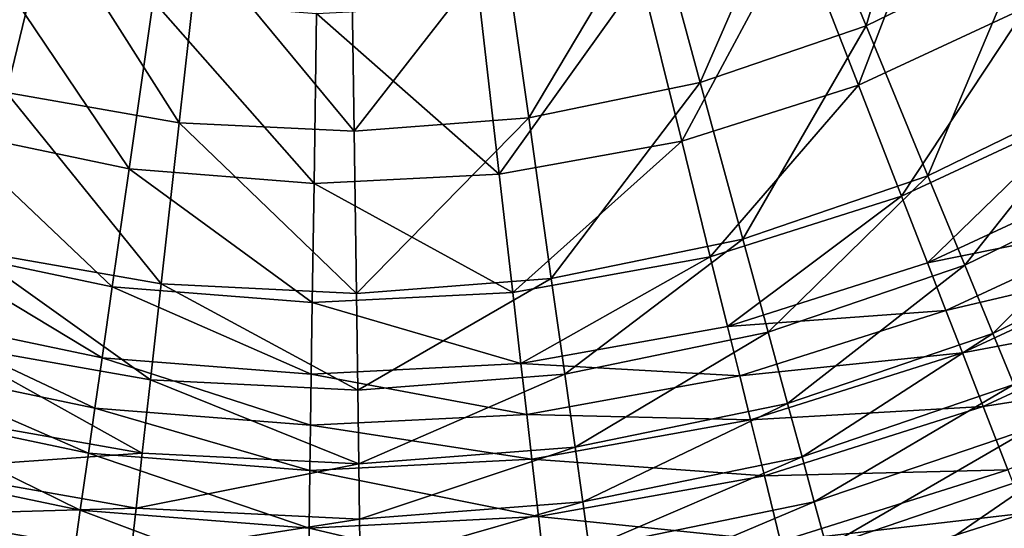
# Model space of a CAD drawing. Header units: millimetres. Extents: x 26 to 326, y -150 to 150.
# Tile 20 of 256: x 155 to 220, y -118 to -85. Entities that reach past the tile are written whole.
import ezdxf

# ---------------------------------------------------------------- set-up
doc = ezdxf.new("R2010")
doc.units = ezdxf.units.MM
doc.header["$LTSCALE"] = 25.4
doc.layers.get('0').update_dxf_attribs({"true_color": 0xff5454})

# ---------------------------------------------------------------- blocks, each defined once
blk = doc.blocks.new('Z_o_enie AMALFI_8381_8380 pm 1.STL')
at = {"color": 58, "true_color": 0x4c4c0c}
mesh = blk.add_polyface(dxfattribs=at)
corners = [(210.568, -84.931, 171.853), (215.083, -69.572, 176.281), (206.051, -73.979, 176.281), (220.937, -79.87, 171.853)]
mesh.append_faces([[corners[k] for k in face] for face in [(0, 1, 2), (1, 0, 3)]], dxfattribs={"vtx0": -1, "color": 58})
mesh = blk.add_polyface(dxfattribs=at)
corners = [(215.786, -73.864, 167.71), (210.062, -88.832, 163.668), (206.01, -78.404, 167.71), (221.139, -83.688, 163.668)]
mesh.append_faces([[corners[k] for k in face] for face in [(0, 1, 2), (1, 0, 3)]], dxfattribs={"vtx0": -1, "color": 58})
mesh = blk.add_polyface(dxfattribs=at)
corners = [(199.647, -88.651, 171.853), (206.051, -73.979, 176.281), (196.539, -77.22, 176.281), (210.568, -84.931, 171.853)]
mesh.append_faces([[corners[k] for k in face] for face in [(0, 1, 2), (1, 0, 3)]], dxfattribs={"vtx0": -1, "color": 58})
mesh = blk.add_polyface(dxfattribs=at)
corners = [(153.957, -89.3, 171.853), (147.139, -74.816, 176.281), (142.935, -85.891, 171.853), (156.74, -77.785, 176.281)]
mesh.append_faces([[corners[k] for k in face] for face in [(0, 1, 2), (1, 0, 3)]], dxfattribs={"vtx0": -1, "color": 58})
mesh = blk.add_polyface(dxfattribs=at)
corners = [(165.32, -91.301, 171.853), (156.74, -77.785, 176.281), (153.957, -89.3, 171.853), (166.637, -79.528, 176.281)]
mesh.append_faces([[corners[k] for k in face] for face in [(0, 1, 2), (1, 0, 3)]], dxfattribs={"vtx0": -1, "color": 58})
mesh = blk.add_polyface(dxfattribs=at)
corners = [(188.346, -90.974, 171.853), (196.539, -77.22, 176.281), (186.695, -79.243, 176.281), (199.647, -88.651, 171.853)]
mesh.append_faces([[corners[k] for k in face] for face in [(0, 1, 2), (1, 0, 3)]], dxfattribs={"vtx0": -1, "color": 58})
mesh = blk.add_polyface(dxfattribs=at)
corners = [(206.01, -78.404, 167.71), (198.419, -92.518, 163.668), (195.733, -81.657, 167.71), (210.062, -88.832, 163.668)]
mesh.append_faces([[corners[k] for k in face] for face in [(0, 1, 2), (1, 0, 3)]], dxfattribs={"vtx0": -1, "color": 58})
mesh = blk.add_polyface(dxfattribs=at)
corners = [(176.843, -91.862, 171.853), (166.637, -79.528, 176.281), (165.32, -91.301, 171.853), (176.675, -80.017, 176.281)]
mesh.append_faces([[corners[k] for k in face] for face in [(0, 1, 2), (1, 0, 3)]], dxfattribs={"vtx0": -1, "color": 58})
mesh = blk.add_polyface(dxfattribs=at)
corners = [(176.843, -91.862, 171.853), (186.695, -79.243, 176.281), (176.675, -80.017, 176.281), (188.346, -90.974, 171.853)]
mesh.append_faces([[corners[k] for k in face] for face in [(0, 1, 2), (1, 0, 3)]], dxfattribs={"vtx0": -1, "color": 58})
mesh = blk.add_polyface(dxfattribs=at)
corners = [(214.638, -94.799, 167.653), (220.937, -79.87, 171.853), (210.568, -84.931, 171.853), (226.212, -89.151, 167.653)]
mesh.append_faces([[corners[k] for k in face] for face in [(0, 1, 2), (1, 0, 3)]], dxfattribs={"vtx0": -1, "color": 58})
mesh = blk.add_polyface(dxfattribs=at)
corners = [(153.064, -81.06, 167.71), (162.028, -94.343, 163.668), (150.075, -91.84, 163.668), (163.614, -83.268, 167.71)]
mesh.append_faces([[corners[k] for k in face] for face in [(0, 1, 2), (1, 0, 3)]], dxfattribs={"vtx0": -1, "color": 58})
mesh = blk.add_polyface(dxfattribs=at)
corners = [(195.733, -81.657, 167.71), (186.401, -94.684, 163.668), (185.126, -83.569, 167.71), (198.419, -92.518, 163.668)]
mesh.append_faces([[corners[k] for k in face] for face in [(0, 1, 2), (1, 0, 3)]], dxfattribs={"vtx0": -1, "color": 58})
mesh = blk.add_polyface(dxfattribs=at)
corners = [(163.614, -83.268, 167.71), (174.204, -95.296, 163.668), (162.028, -94.343, 163.668), (174.36, -84.109, 167.71)]
mesh.append_faces([[corners[k] for k in face] for face in [(0, 1, 2), (1, 0, 3)]], dxfattribs={"vtx0": -1, "color": 58})
mesh = blk.add_polyface(dxfattribs=at)
corners = [(174.36, -84.109, 167.71), (186.401, -94.684, 163.668), (174.204, -95.296, 163.668), (185.126, -83.569, 167.71)]
mesh.append_faces([[corners[k] for k in face] for face in [(0, 1, 2), (1, 0, 3)]], dxfattribs={"vtx0": -1, "color": 58})
mesh = blk.add_polyface(dxfattribs=at)
corners = [(221.139, -83.688, 163.668), (212.899, -96.13, 160.032), (210.062, -88.832, 163.668), (224.885, -90.564, 160.032)]
mesh.append_faces([[corners[k] for k in face] for face in [(0, 1, 2), (1, 0, 3)]], dxfattribs={"vtx0": -1, "color": 58})
mesh = blk.add_polyface(dxfattribs=at)
corners = [(202.449, -98.952, 167.653), (210.568, -84.931, 171.853), (199.647, -88.651, 171.853), (214.638, -94.799, 167.653)]
mesh.append_faces([[corners[k] for k in face] for face in [(0, 1, 2), (1, 0, 3)]], dxfattribs={"vtx0": -1, "color": 58})
mesh = blk.add_polyface(dxfattribs=at)
corners = [(189.834, -101.545, 167.653), (199.647, -88.651, 171.853), (188.346, -90.974, 171.853), (202.449, -98.952, 167.653)]
mesh.append_faces([[corners[k] for k in face] for face in [(0, 1, 2), (1, 0, 3)]], dxfattribs={"vtx0": -1, "color": 58})
mesh = blk.add_polyface(dxfattribs=at)
corners = [(210.062, -88.832, 163.668), (200.299, -100.119, 160.032), (198.419, -92.518, 163.668), (212.899, -96.13, 160.032)]
mesh.append_faces([[corners[k] for k in face] for face in [(0, 1, 2), (1, 0, 3)]], dxfattribs={"vtx0": -1, "color": 58})
mesh = blk.add_polyface(dxfattribs=at)
corners = [(164.132, -101.91, 167.653), (153.957, -89.3, 171.853), (151.45, -99.676, 167.653), (165.32, -91.301, 171.853)]
mesh.append_faces([[corners[k] for k in face] for face in [(0, 1, 2), (1, 0, 3)]], dxfattribs={"vtx0": -1, "color": 58})
mesh = blk.add_polyface(dxfattribs=at)
corners = [(217.063, -100.676, 164.071), (226.212, -89.151, 167.653), (214.638, -94.799, 167.653), (229.353, -94.678, 164.071)]
mesh.append_faces([[corners[k] for k in face] for face in [(0, 1, 2), (1, 0, 3)]], dxfattribs={"vtx0": -1, "color": 58})
mesh = blk.add_polyface(dxfattribs=at)
corners = [(224.885, -90.564, 160.032), (214.608, -100.529, 156.615), (212.899, -96.13, 160.032), (227.143, -94.708, 156.615)]
mesh.append_faces([[corners[k] for k in face] for face in [(0, 1, 2), (1, 0, 3)]], dxfattribs={"vtx0": -1, "color": 58})
mesh = blk.add_polyface(dxfattribs=at)
corners = [(176.995, -102.536, 167.653), (165.32, -91.301, 171.853), (164.132, -101.91, 167.653), (176.843, -91.862, 171.853)]
mesh.append_faces([[corners[k] for k in face] for face in [(0, 1, 2), (1, 0, 3)]], dxfattribs={"vtx0": -1, "color": 58})
mesh = blk.add_polyface(dxfattribs=at)
corners = [(176.995, -102.536, 167.653), (188.346, -90.974, 171.853), (176.843, -91.862, 171.853), (189.834, -101.545, 167.653)]
mesh.append_faces([[corners[k] for k in face] for face in [(0, 1, 2), (1, 0, 3)]], dxfattribs={"vtx0": -1, "color": 58})
mesh = blk.add_polyface(dxfattribs=at)
corners = [(150.075, -91.84, 163.668), (160.918, -102.094, 160.032), (147.983, -99.386, 160.032), (162.028, -94.343, 163.668)]
mesh.append_faces([[corners[k] for k in face] for face in [(0, 1, 2), (1, 0, 3)]], dxfattribs={"vtx0": -1, "color": 58})
mesh = blk.add_polyface(dxfattribs=at)
corners = [(198.419, -92.518, 163.668), (187.293, -102.463, 160.032), (186.401, -94.684, 163.668), (200.299, -100.119, 160.032)]
mesh.append_faces([[corners[k] for k in face] for face in [(0, 1, 2), (1, 0, 3)]], dxfattribs={"vtx0": -1, "color": 58})
mesh = blk.add_polyface(dxfattribs=at)
corners = [(162.028, -94.343, 163.668), (174.094, -103.125, 160.032), (160.918, -102.094, 160.032), (174.204, -95.296, 163.668)]
mesh.append_faces([[corners[k] for k in face] for face in [(0, 1, 2), (1, 0, 3)]], dxfattribs={"vtx0": -1, "color": 58})
mesh = blk.add_polyface(dxfattribs=at)
corners = [(174.204, -95.296, 163.668), (187.293, -102.463, 160.032), (174.094, -103.125, 160.032), (186.401, -94.684, 163.668)]
mesh.append_faces([[corners[k] for k in face] for face in [(0, 1, 2), (1, 0, 3)]], dxfattribs={"vtx0": -1, "color": 58})
mesh = blk.add_polyface(dxfattribs=at)
corners = [(204.117, -105.087, 164.071), (214.638, -94.799, 167.653), (202.449, -98.952, 167.653), (217.063, -100.676, 164.071)]
mesh.append_faces([[corners[k] for k in face] for face in [(0, 1, 2), (1, 0, 3)]], dxfattribs={"vtx0": -1, "color": 58})
mesh = blk.add_polyface(dxfattribs=at)
corners = [(214.608, -100.529, 156.615), (228.752, -97.66, 152.52), (215.826, -103.663, 152.52), (227.143, -94.708, 156.615)]
mesh.append_faces([[corners[k] for k in face] for face in [(0, 1, 2), (1, 0, 3)]], dxfattribs={"vtx0": -1, "color": 58})
mesh = blk.add_polyface(dxfattribs=at)
corners = [(218.913, -105.162, 159.892), (229.353, -94.678, 164.071), (217.063, -100.676, 164.071), (231.751, -98.897, 159.892)]
mesh.append_faces([[corners[k] for k in face] for face in [(0, 1, 2), (1, 0, 3)]], dxfattribs={"vtx0": -1, "color": 58})
mesh = blk.add_polyface(dxfattribs=at)
corners = [(212.899, -96.13, 160.032), (201.432, -104.7, 156.615), (200.299, -100.119, 160.032), (214.608, -100.529, 156.615)]
mesh.append_faces([[corners[k] for k in face] for face in [(0, 1, 2), (1, 0, 3)]], dxfattribs={"vtx0": -1, "color": 58})
mesh = blk.add_polyface(dxfattribs=at)
corners = [(215.826, -103.663, 152.52), (230.175, -100.272, 146.61), (216.904, -106.436, 146.61), (228.752, -97.66, 152.52)]
mesh.append_faces([[corners[k] for k in face] for face in [(0, 1, 2), (1, 0, 3)]], dxfattribs={"vtx0": -1, "color": 58})
mesh = blk.add_polyface(dxfattribs=at)
corners = [(190.721, -107.84, 164.071), (202.449, -98.952, 167.653), (189.834, -101.545, 167.653), (204.117, -105.087, 164.071)]
mesh.append_faces([[corners[k] for k in face] for face in [(0, 1, 2), (1, 0, 3)]], dxfattribs={"vtx0": -1, "color": 58})
mesh = blk.add_polyface(dxfattribs=at)
corners = [(231.751, -98.897, 159.892), (220.299, -108.523, 154.871), (233.548, -102.058, 154.871), (218.913, -105.162, 159.892)]
mesh.append_faces([[corners[k] for k in face] for face in [(0, 1, 2), (1, 0, 3)]], dxfattribs={"vtx0": -1, "color": 58})
mesh = blk.add_polyface(dxfattribs=at)
corners = [(147.983, -99.386, 160.032), (160.249, -106.765, 156.615), (146.722, -103.934, 156.615), (160.918, -102.094, 160.032)]
mesh.append_faces([[corners[k] for k in face] for face in [(0, 1, 2), (1, 0, 3)]], dxfattribs={"vtx0": -1, "color": 58})
mesh = blk.add_polyface(dxfattribs=at)
corners = [(163.425, -108.228, 164.071), (151.45, -99.676, 167.653), (149.956, -105.856, 164.071), (164.132, -101.91, 167.653)]
mesh.append_faces([[corners[k] for k in face] for face in [(0, 1, 2), (1, 0, 3)]], dxfattribs={"vtx0": -1, "color": 58})
mesh = blk.add_polyface(dxfattribs=at)
corners = [(200.299, -100.119, 160.032), (187.831, -107.152, 156.615), (187.293, -102.463, 160.032), (201.432, -104.7, 156.615)]
mesh.append_faces([[corners[k] for k in face] for face in [(0, 1, 2), (1, 0, 3)]], dxfattribs={"vtx0": -1, "color": 58})
mesh = blk.add_polyface(dxfattribs=at)
corners = [(216.904, -106.436, 146.61), (231.994, -103.611, 135.43), (218.281, -109.98, 135.43), (230.175, -100.272, 146.61)]
mesh.append_faces([[corners[k] for k in face] for face in [(0, 1, 2), (1, 0, 3)]], dxfattribs={"vtx0": -1, "color": 58})
mesh = blk.add_polyface(dxfattribs=at)
corners = [(201.432, -104.7, 156.615), (215.826, -103.663, 152.52), (202.239, -107.963, 152.52), (214.608, -100.529, 156.615)]
mesh.append_faces([[corners[k] for k in face] for face in [(0, 1, 2), (1, 0, 3)]], dxfattribs={"vtx0": -1, "color": 58})
mesh = blk.add_polyface(dxfattribs=at)
corners = [(205.39, -109.769, 159.892), (217.063, -100.676, 164.071), (204.117, -105.087, 164.071), (218.913, -105.162, 159.892)]
mesh.append_faces([[corners[k] for k in face] for face in [(0, 1, 2), (1, 0, 3)]], dxfattribs={"vtx0": -1, "color": 58})
mesh = blk.add_polyface(dxfattribs=at)
corners = [(177.085, -108.893, 164.071), (189.834, -101.545, 167.653), (176.995, -102.536, 167.653), (190.721, -107.84, 164.071)]
mesh.append_faces([[corners[k] for k in face] for face in [(0, 1, 2), (1, 0, 3)]], dxfattribs={"vtx0": -1, "color": 58})
mesh = blk.add_polyface(dxfattribs=at)
corners = [(160.918, -102.094, 160.032), (174.028, -107.844, 156.615), (160.249, -106.765, 156.615), (174.094, -103.125, 160.032)]
mesh.append_faces([[corners[k] for k in face] for face in [(0, 1, 2), (1, 0, 3)]], dxfattribs={"vtx0": -1, "color": 58})
mesh = blk.add_polyface(dxfattribs=at)
corners = [(177.085, -108.893, 164.071), (164.132, -101.91, 167.653), (163.425, -108.228, 164.071), (176.995, -102.536, 167.653)]
mesh.append_faces([[corners[k] for k in face] for face in [(0, 1, 2), (1, 0, 3)]], dxfattribs={"vtx0": -1, "color": 58})
mesh = blk.add_polyface(dxfattribs=at)
corners = [(174.094, -103.125, 160.032), (187.831, -107.152, 156.615), (174.028, -107.844, 156.615), (187.293, -102.463, 160.032)]
mesh.append_faces([[corners[k] for k in face] for face in [(0, 1, 2), (1, 0, 3)]], dxfattribs={"vtx0": -1, "color": 58})
mesh = blk.add_polyface(dxfattribs=at)
corners = [(202.239, -107.963, 152.52), (216.904, -106.436, 146.61), (202.954, -110.852, 146.61), (215.826, -103.663, 152.52)]
mesh.append_faces([[corners[k] for k in face] for face in [(0, 1, 2), (1, 0, 3)]], dxfattribs={"vtx0": -1, "color": 58})
mesh = blk.add_polyface(dxfattribs=at)
corners = [(218.281, -109.98, 135.43), (234.127, -107.525, 117.834), (219.896, -114.134, 117.834), (231.994, -103.611, 135.43)]
mesh.append_faces([[corners[k] for k in face] for face in [(0, 1, 2), (1, 0, 3)]], dxfattribs={"vtx0": -1, "color": 58})
mesh = blk.add_polyface(dxfattribs=at)
corners = [(146.722, -103.934, 156.615), (159.773, -110.093, 152.52), (145.824, -107.173, 152.52), (160.249, -106.765, 156.615)]
mesh.append_faces([[corners[k] for k in face] for face in [(0, 1, 2), (1, 0, 3)]], dxfattribs={"vtx0": -1, "color": 58})
mesh = blk.add_polyface(dxfattribs=at)
corners = [(187.831, -107.152, 156.615), (202.239, -107.963, 152.52), (188.214, -110.492, 152.52), (201.432, -104.7, 156.615)]
mesh.append_faces([[corners[k] for k in face] for face in [(0, 1, 2), (1, 0, 3)]], dxfattribs={"vtx0": -1, "color": 58})
mesh = blk.add_polyface(dxfattribs=at)
corners = [(191.397, -112.645, 159.892), (204.117, -105.087, 164.071), (190.721, -107.84, 164.071), (205.39, -109.769, 159.892)]
mesh.append_faces([[corners[k] for k in face] for face in [(0, 1, 2), (1, 0, 3)]], dxfattribs={"vtx0": -1, "color": 58})
mesh = blk.add_polyface(dxfattribs=at)
corners = [(218.913, -105.162, 159.892), (206.345, -113.278, 154.871), (220.299, -108.523, 154.871), (205.39, -109.769, 159.892)]
mesh.append_faces([[corners[k] for k in face] for face in [(0, 1, 2), (1, 0, 3)]], dxfattribs={"vtx0": -1, "color": 58})
mesh = blk.add_polyface(dxfattribs=at)
corners = [(162.885, -113.05, 159.892), (149.956, -105.856, 164.071), (148.816, -110.573, 159.892), (163.425, -108.228, 164.071)]
mesh.append_faces([[corners[k] for k in face] for face in [(0, 1, 2), (1, 0, 3)]], dxfattribs={"vtx0": -1, "color": 58})
mesh = blk.add_polyface(dxfattribs=at)
corners = [(160.249, -106.765, 156.615), (173.981, -111.205, 152.52), (159.773, -110.093, 152.52), (174.028, -107.844, 156.615)]
mesh.append_faces([[corners[k] for k in face] for face in [(0, 1, 2), (1, 0, 3)]], dxfattribs={"vtx0": -1, "color": 58})
mesh = blk.add_polyface(dxfattribs=at)
corners = [(202.954, -110.852, 146.61), (218.281, -109.98, 135.43), (203.867, -114.543, 135.43), (216.904, -106.436, 146.61)]
mesh.append_faces([[corners[k] for k in face] for face in [(0, 1, 2), (1, 0, 3)]], dxfattribs={"vtx0": -1, "color": 58})
mesh = blk.add_polyface(dxfattribs=at)
corners = [(145.824, -107.173, 152.52), (159.351, -113.038, 146.61), (145.029, -110.04, 146.61), (159.773, -110.093, 152.52)]
mesh.append_faces([[corners[k] for k in face] for face in [(0, 1, 2), (1, 0, 3)]], dxfattribs={"vtx0": -1, "color": 58})
mesh = blk.add_polyface(dxfattribs=at)
corners = [(174.028, -107.844, 156.615), (188.214, -110.492, 152.52), (173.981, -111.205, 152.52), (187.831, -107.152, 156.615)]
mesh.append_faces([[corners[k] for k in face] for face in [(0, 1, 2), (1, 0, 3)]], dxfattribs={"vtx0": -1, "color": 58})
mesh = blk.add_polyface(dxfattribs=at)
corners = [(177.154, -113.744, 159.892), (163.425, -108.228, 164.071), (162.885, -113.05, 159.892), (177.085, -108.893, 164.071)]
mesh.append_faces([[corners[k] for k in face] for face in [(0, 1, 2), (1, 0, 3)]], dxfattribs={"vtx0": -1, "color": 58})
mesh = blk.add_polyface(dxfattribs=at)
corners = [(177.154, -113.744, 159.892), (190.721, -107.84, 164.071), (177.085, -108.893, 164.071), (191.397, -112.645, 159.892)]
mesh.append_faces([[corners[k] for k in face] for face in [(0, 1, 2), (1, 0, 3)]], dxfattribs={"vtx0": -1, "color": 58})
mesh = blk.add_polyface(dxfattribs=at)
corners = [(188.214, -110.492, 152.52), (202.954, -110.852, 146.61), (188.553, -113.447, 146.61), (202.239, -107.963, 152.52)]
mesh.append_faces([[corners[k] for k in face] for face in [(0, 1, 2), (1, 0, 3)]], dxfattribs={"vtx0": -1, "color": 58})
mesh = blk.add_polyface(dxfattribs=at)
corners = [(220.299, -108.523, 154.871), (207.155, -116.258, 148.397), (221.477, -111.379, 148.397), (206.345, -113.278, 154.871)]
mesh.append_faces([[corners[k] for k in face] for face in [(0, 1, 2), (1, 0, 3)]], dxfattribs={"vtx0": -1, "color": 58})
mesh = blk.add_polyface(dxfattribs=at)
corners = [(145.029, -110.04, 146.61), (158.812, -116.802, 135.43), (144.013, -113.705, 135.43), (159.351, -113.038, 146.61)]
mesh.append_faces([[corners[k] for k in face] for face in [(0, 1, 2), (1, 0, 3)]], dxfattribs={"vtx0": -1, "color": 58})
mesh = blk.add_polyface(dxfattribs=at)
corners = [(159.773, -110.093, 152.52), (173.939, -114.18, 146.61), (159.351, -113.038, 146.61), (173.981, -111.205, 152.52)]
mesh.append_faces([[corners[k] for k in face] for face in [(0, 1, 2), (1, 0, 3)]], dxfattribs={"vtx0": -1, "color": 58})
mesh = blk.add_polyface(dxfattribs=at)
corners = [(205.39, -109.769, 159.892), (191.904, -116.245, 154.871), (206.345, -113.278, 154.871), (191.397, -112.645, 159.892)]
mesh.append_faces([[corners[k] for k in face] for face in [(0, 1, 2), (1, 0, 3)]], dxfattribs={"vtx0": -1, "color": 58})
mesh = blk.add_polyface(dxfattribs=at)
corners = [(203.867, -114.543, 135.43), (219.896, -114.134, 117.834), (204.937, -118.869, 117.834), (218.281, -109.98, 135.43)]
mesh.append_faces([[corners[k] for k in face] for face in [(0, 1, 2), (1, 0, 3)]], dxfattribs={"vtx0": -1, "color": 58})
mesh = blk.add_polyface(dxfattribs=at)
corners = [(162.885, -113.05, 159.892), (147.962, -114.107, 154.871), (162.481, -116.663, 154.871), (148.816, -110.573, 159.892)]
mesh.append_faces([[corners[k] for k in face] for face in [(0, 1, 2), (1, 0, 3)]], dxfattribs={"vtx0": -1, "color": 58})
mesh = blk.add_polyface(dxfattribs=at)
corners = [(173.981, -111.205, 152.52), (188.553, -113.447, 146.61), (173.939, -114.18, 146.61), (188.214, -110.492, 152.52)]
mesh.append_faces([[corners[k] for k in face] for face in [(0, 1, 2), (1, 0, 3)]], dxfattribs={"vtx0": -1, "color": 58})
mesh = blk.add_polyface(dxfattribs=at)
corners = [(188.553, -113.447, 146.61), (203.867, -114.543, 135.43), (188.987, -117.225, 135.43), (202.954, -110.852, 146.61)]
mesh.append_faces([[corners[k] for k in face] for face in [(0, 1, 2), (1, 0, 3)]], dxfattribs={"vtx0": -1, "color": 58})
mesh = blk.add_polyface(dxfattribs=at)
corners = [(221.477, -111.379, 148.397), (207.957, -119.208, 139.538), (222.642, -114.205, 139.538), (207.155, -116.258, 148.397)]
mesh.append_faces([[corners[k] for k in face] for face in [(0, 1, 2), (1, 0, 3)]], dxfattribs={"vtx0": -1, "color": 58})
mesh = blk.add_polyface(dxfattribs=at)
corners = [(191.397, -112.645, 159.892), (177.206, -117.38, 154.871), (191.904, -116.245, 154.871), (177.154, -113.744, 159.892)]
mesh.append_faces([[corners[k] for k in face] for face in [(0, 1, 2), (1, 0, 3)]], dxfattribs={"vtx0": -1, "color": 58})
mesh = blk.add_polyface(dxfattribs=at)
corners = [(159.351, -113.038, 146.61), (173.886, -117.982, 135.43), (158.812, -116.802, 135.43), (173.939, -114.18, 146.61)]
mesh.append_faces([[corners[k] for k in face] for face in [(0, 1, 2), (1, 0, 3)]], dxfattribs={"vtx0": -1, "color": 58})
mesh = blk.add_polyface(dxfattribs=at)
corners = [(177.154, -113.744, 159.892), (162.481, -116.663, 154.871), (177.206, -117.38, 154.871), (162.885, -113.05, 159.892)]
mesh.append_faces([[corners[k] for k in face] for face in [(0, 1, 2), (1, 0, 3)]], dxfattribs={"vtx0": -1, "color": 58})
mesh = blk.add_polyface(dxfattribs=at)
corners = [(173.939, -114.18, 146.61), (188.987, -117.225, 135.43), (173.886, -117.982, 135.43), (188.553, -113.447, 146.61)]
mesh.append_faces([[corners[k] for k in face] for face in [(0, 1, 2), (1, 0, 3)]], dxfattribs={"vtx0": -1, "color": 58})
mesh = blk.add_polyface(dxfattribs=at)
corners = [(206.345, -113.278, 154.871), (192.335, -119.304, 148.397), (207.155, -116.258, 148.397), (191.904, -116.245, 154.871)]
mesh.append_faces([[corners[k] for k in face] for face in [(0, 1, 2), (1, 0, 3)]], dxfattribs={"vtx0": -1, "color": 58})
mesh = blk.add_polyface(dxfattribs=at)
corners = [(144.013, -113.705, 135.43), (158.18, -121.214, 117.834), (142.822, -117.999, 117.834), (158.812, -116.802, 135.43)]
mesh.append_faces([[corners[k] for k in face] for face in [(0, 1, 2), (1, 0, 3)]], dxfattribs={"vtx0": -1, "color": 58})
mesh = blk.add_polyface(dxfattribs=at)
corners = [(162.481, -116.663, 154.871), (147.237, -117.109, 148.397), (162.137, -119.733, 148.397), (147.962, -114.107, 154.871)]
mesh.append_faces([[corners[k] for k in face] for face in [(0, 1, 2), (1, 0, 3)]], dxfattribs={"vtx0": -1, "color": 58})
mesh = blk.add_polyface(dxfattribs=at)
corners = [(188.987, -117.225, 135.43), (204.937, -118.869, 117.834), (189.494, -121.653, 117.834), (203.867, -114.543, 135.43)]
mesh.append_faces([[corners[k] for k in face] for face in [(0, 1, 2), (1, 0, 3)]], dxfattribs={"vtx0": -1, "color": 58})
mesh = blk.add_polyface(dxfattribs=at)
corners = [(204.937, -118.869, 117.834), (221.01, -117.001, 100.123), (205.675, -121.855, 100.123), (219.896, -114.134, 117.834)]
mesh.append_faces([[corners[k] for k in face] for face in [(0, 1, 2), (1, 0, 3)]], dxfattribs={"vtx0": -1, "color": 58})
mesh = blk.add_polyface(dxfattribs=at)
corners = [(222.642, -114.205, 139.538), (209.121, -123.486, 123.006), (224.333, -118.303, 123.006), (207.957, -119.208, 139.538)]
mesh.append_faces([[corners[k] for k in face] for face in [(0, 1, 2), (1, 0, 3)]], dxfattribs={"vtx0": -1, "color": 58})
mesh = blk.add_polyface(dxfattribs=at)
corners = [(177.206, -117.38, 154.871), (162.137, -119.733, 148.397), (177.25, -120.469, 148.397), (162.481, -116.663, 154.871)]
mesh.append_faces([[corners[k] for k in face] for face in [(0, 1, 2), (1, 0, 3)]], dxfattribs={"vtx0": -1, "color": 58})
mesh = blk.add_polyface(dxfattribs=at)
corners = [(191.904, -116.245, 154.871), (177.25, -120.469, 148.397), (192.335, -119.304, 148.397), (177.206, -117.38, 154.871)]
mesh.append_faces([[corners[k] for k in face] for face in [(0, 1, 2), (1, 0, 3)]], dxfattribs={"vtx0": -1, "color": 58})
mesh = blk.add_polyface(dxfattribs=at)
corners = [(207.155, -116.258, 148.397), (192.761, -122.331, 139.538), (207.957, -119.208, 139.538), (192.335, -119.304, 148.397)]
mesh.append_faces([[corners[k] for k in face] for face in [(0, 1, 2), (1, 0, 3)]], dxfattribs={"vtx0": -1, "color": 58})
mesh = blk.add_polyface(dxfattribs=at)
corners = [(162.137, -119.733, 148.397), (146.518, -120.081, 139.538), (161.797, -122.771, 139.538), (147.237, -117.109, 148.397)]
mesh.append_faces([[corners[k] for k in face] for face in [(0, 1, 2), (1, 0, 3)]], dxfattribs={"vtx0": -1, "color": 58})
mesh = blk.add_polyface(dxfattribs=at)
corners = [(158.812, -116.802, 135.43), (173.823, -122.439, 117.834), (158.18, -121.214, 117.834), (173.886, -117.982, 135.43)]
mesh.append_faces([[corners[k] for k in face] for face in [(0, 1, 2), (1, 0, 3)]], dxfattribs={"vtx0": -1, "color": 58})
mesh = blk.add_polyface(dxfattribs=at)
corners = [(173.886, -117.982, 135.43), (189.494, -121.653, 117.834), (173.823, -122.439, 117.834), (188.987, -117.225, 135.43)]
mesh.append_faces([[corners[k] for k in face] for face in [(0, 1, 2), (1, 0, 3)]], dxfattribs={"vtx0": -1, "color": 58})
mesh = blk.add_polyface(dxfattribs=at)
corners = [(205.675, -121.855, 100.123), (221.798, -119.027, 80.365), (206.197, -123.966, 80.365), (221.01, -117.001, 100.123)]
mesh.append_faces([[corners[k] for k in face] for face in [(0, 1, 2), (1, 0, 3)]], dxfattribs={"vtx0": -1, "color": 58})

msp = doc.modelspace()

# ---------------------------------------------------------------- block references
at = {"color": 0}
msp.add_blockref('Z_o_enie AMALFI_8381_8380 pm 1.STL', (0, 0), dxfattribs=at)

doc.saveas('drawing.dxf')
